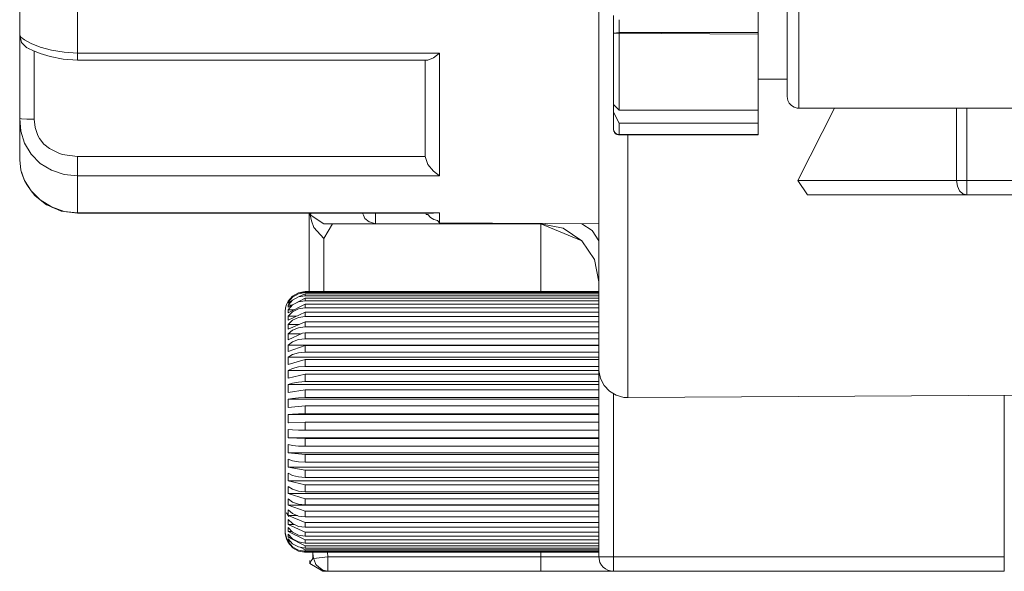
# Model space of a CAD drawing. Header units: millimetres. Extents: x 53056 to 116131, y -669674 to -625124.
# Tile 141 of 168: x 70044 to 70101, y -640675 to -640642. Entities that reach past the tile are written whole.
import ezdxf

# ---------------------------------------------------------------- set-up
doc = ezdxf.new("R2010")
doc.units = ezdxf.units.MM
doc.header["$MEASUREMENT"] = 0
doc.linetypes.add('DGN Style 1', pattern=[536.199087, 0.892178, -535.306909])
doc.layers.add('Tank and Accumulators', color=7, linetype='Continuous', lineweight=0)

# ---------------------------------------------------------------- blocks, each defined once
blk = doc.blocks.new('*U55')
at = {"layer": 'Tank and Accumulators', "color": 7, "linetype": 'Continuous', "lineweight": 0}
for p, q in [((-14506.98, 6756.324), (-14515.14, 6756.324)), ((-14549.901, 6755.413), (-14549.789, 6755.371)), ((-14526.53, 6754.698), (-14526.53, 6752.649)), ((-14515.14, 6751.001), (-14515.48, 6751.636)), ((-14515.14, 6751.748), (-14506.98, 6751.748)), ((-14502.507, 6751.878), (-14504.651, 6747.628)), ((-14526.53, 6750.548), (-14526.529, 6749.362)), ((-14533.33, 6741.101), (-14533.33, 6745.712)), ((-14533.218, 6745.712), (-14533.272, 6745.62)), ((-14525.681, 6745.724), (-14526.046, 6745.715)), ((-14529.443, 6745.078), (-14529.804, 6745.202)), ((-14517.326, 6744.082), (-14519.73, 6745.078)), ((-14519.73, 6745.078), (-14519.73, 6741.101)), ((-14533.578, 6740.721), (-14534.563, 6740.189)), ((-14533.618, 6741.073), (-14533.969, 6740.973)), ((-14533.577, 6741.101), (-14533.577, 6741.101)), ((-14533.577, 6741.041), (-14516.33, 6741.041)), ((-14533.577, 6740.861), (-14516.33, 6740.861)), ((-14534.575, 6740.478), (-14534.565, 6740.416)), ((-14534.575, 6740.311), (-14534.565, 6740.188)), ((-14533.577, 6740.155), (-14516.33, 6740.155)), ((-14534.575, 6740.036), (-14534.565, 6739.854)), ((-14534.575, 6739.658), (-14534.565, 6739.419)), ((-14533.577, 6739.64), (-14516.33, 6739.64)), ((-14534.575, 6739.181), (-14534.565, 6738.89)), ((-14533.577, 6739.028), (-14516.33, 6739.028)), ((-14534.575, 6738.614), (-14534.565, 6738.275)), ((-14534.74, 6735.949), (-14534.74, 6738.015)), ((-14534.575, 6737.966), (-14516.33, 6737.966)), ((-14534.575, 6737.246), (-14534.565, 6736.828)), ((-14533.577, 6736.708), (-14516.33, 6736.708)), ((-14534.575, 6736.467), (-14534.565, 6736.019)), ((-14534.74, 6733.469), (-14534.74, 6735.904)), ((-14534.575, 6735.64), (-14534.565, 6735.169)), ((-14533.577, 6735.815), (-14516.33, 6735.815)), ((-14533.577, 6734.885), (-14516.33, 6734.885)), ((-14534.575, 6734.778), (-14534.565, 6734.292)), ((-14516.33, 6734.778), (-14516.33, 6734.67)), ((-14534.575, 6733.896), (-14516.33, 6733.896)), ((-14534.575, 6733.896), (-14534.565, 6733.401)), ((-14533.577, 6733.931), (-14516.33, 6733.931)), ((-14516.33, 6734.086), (-14516.33, 6734.241)), ((-14516.33, 6734.241), (-14516.33, 6734.086)), ((-14516.33, 6733.931), (-14516.33, 6734.086)), ((-14516.33, 6734.086), (-14516.33, 6733.931)), ((-14516.33, 6733.922), (-14516.33, 6733.924)), ((-14534.74, 6730.998), (-14534.74, 6733.433)), ((-14516.33, 6733.474), (-14516.33, 6733.477)), ((-14516.33, 6732.981), (-14516.33, 6732.978)), ((-14534.565, 6732.512), (-14533.577, 6732.477)), ((-14534.564, 6732.512), (-14516.33, 6732.512)), ((-14534.565, 6731.637), (-14533.577, 6731.534)), ((-14534.74, 6730.953), (-14534.74, 6728.873)), ((-14534.74, 6728.873), (-14534.74, 6730.943)), ((-14534.565, 6730.791), (-14533.577, 6730.621)), ((-14534.565, 6729.987), (-14533.577, 6729.753)), ((-14534.565, 6729.238), (-14533.577, 6728.942)), ((-14534.74, 6728.863), (-14534.74, 6728.863)), ((-14534.74, 6728.856), (-14534.74, 6727.469)), ((-14534.565, 6728.555), (-14533.577, 6728.203)), ((-14534.565, 6727.949), (-14533.577, 6727.547)), ((-14534.565, 6727.43), (-14533.577, 6726.984)), ((-14534.575, 6727.244), (-14534.565, 6727.006)), ((-14534.575, 6726.591), (-14534.565, 6726.468)), ((-14534.57, 6726.362), (-14534.318, 6726.069)), ((-14534.565, 6726.683), (-14533.577, 6726.171)), ((-14534.565, 6726.362), (-14534.492, 6726.322)), ((-14533.291, 6725.129), (-14533.296, 6725.309)), ((-14533.291, 6725.129), (-14533.291, 6725.129)), ((-14516.265, 6725.202), (-14516.263, 6725.199))]:
    blk.add_line(p, q, dxfattribs=at)
at = {"layer": 'Tank and Accumulators', "color": 7, "linetype": 'Continuous', "lineweight": 0, "flags": 128}
for points in [[(-14547.894, 6745.833), (-14547.895, 6745.833), (-14548.463, 6746.073), (-14548.753, 6746.208), (-14549.122, 6746.485), (-14549.434, 6746.748), (-14549.659, 6747.015), (-14549.917, 6747.384), (-14550.043, 6747.62), (-14550.196, 6748.035), (-14550.262, 6748.241), (-14550.33, 6748.832), (-14550.33, 6749.395), (-14550.33, 6750.21), (-14550.33, 6751.266), (-14550.33, 6753.103), (-14550.33, 6754.659), (-14550.33, 6755.722), (-14550.33, 6756.148), (-14550.33, 6758)], [(-14506.98, 6773.923), (-14506.98, 6773.857), (-14506.98, 6773.297), (-14506.98, 6772.766), (-14506.98, 6772.222), (-14506.98, 6770.726), (-14506.98, 6770.432), (-14506.98, 6770.174), (-14506.98, 6769.984), (-14506.98, 6760.823), (-14506.98, 6760.633), (-14506.98, 6760.375), (-14506.98, 6760.081), (-14506.98, 6758.733), (-14506.98, 6758.166), (-14506.98, 6757.612), (-14506.98, 6757.072), (-14506.98, 6756.324), (-14506.98, 6756.222), (-14515.48, 6756.278), (-14515.48, 6757.324)], [(-14504.6, 6755.86), (-14504.6, 6755.861), (-14504.6, 6760.273), (-14504.6, 6765.478), (-14504.6, 6770.682), (-14504.6, 6770.683)], [(-14516.33, 6738.782), (-14516.33, 6745.042), (-14516.33, 6754.418), (-14516.33, 6765.47)], [(-14505.28, 6765.471), (-14505.28, 6760.533), (-14505.28, 6756.348)], [(-14525.68, 6760.382), (-14546.93, 6760.382), (-14546.93, 6758.56), (-14546.93, 6756.799), (-14546.93, 6755.113), (-14525.68, 6755.113)], [(-14515.48, 6756.278), (-14515.48, 6756.278), (-14515.14, 6756.324), (-14515.14, 6757.071)], [(-14506.98, 6750.327), (-14506.98, 6750.3), (-14515.14, 6750.3), (-14515.186, 6750.3), (-14515.276, 6750.325), (-14515.355, 6750.373), (-14515.418, 6750.441), (-14515.46, 6750.523), (-14515.479, 6750.614), (-14515.48, 6750.64), (-14515.48, 6750.662), (-14515.48, 6751.636), (-14515.48, 6751.793), (-14515.48, 6751.948), (-14515.48, 6752.095), (-14515.48, 6756.278)], [(-14515.48, 6752.095), (-14515.14, 6751.748), (-14515.14, 6756.276)], [(-14505.28, 6756.348), (-14505.28, 6756.342), (-14505.28, 6753.546)], [(-14549.904, 6755.414), (-14550.216, 6755.723), (-14550.33, 6756.148), (-14550.262, 6756.048), (-14550.043, 6755.885), (-14549.659, 6755.68), (-14549.122, 6755.467), (-14548.463, 6755.283), (-14547.718, 6755.158), (-14546.93, 6755.113), (-14546.93, 6754.871), (-14546.93, 6754.727), (-14546.93, 6754.702)], [(-14506.98, 6756.222), (-14506.98, 6751.748), (-14506.98, 6751.454), (-14506.98, 6751.194), (-14506.98, 6751.001), (-14506.98, 6750.327)], [(-14504.6, 6751.878), (-14504.6, 6752.913), (-14504.6, 6755.86)], [(-14525.68, 6747.907), (-14546.93, 6747.907), (-14547.718, 6747.988), (-14548.462, 6748.23), (-14549.122, 6748.628), (-14549.658, 6749.167), (-14550.043, 6749.814), (-14550.262, 6750.53), (-14550.33, 6751.266), (-14550.216, 6751.248), (-14549.904, 6751.235), (-14549.48, 6751.231), (-14549.48, 6752.761), (-14549.48, 6754.058), (-14549.48, 6754.944), (-14549.48, 6755.234)], [(-14549.801, 6755.377), (-14549.806, 6755.379), (-14549.558, 6755.265), (-14549.133, 6755.093), (-14548.535, 6754.905), (-14547.781, 6754.756), (-14546.93, 6754.702), (-14526.364, 6754.698), (-14526.364, 6754.698)], [(-14526.53, 6750.725), (-14526.529, 6749.041), (-14526.364, 6748.565), (-14526.046, 6748.17), (-14525.68, 6747.907), (-14525.68, 6749.891), (-14525.68, 6752.316), (-14525.68, 6755.113), (-14526.046, 6754.836), (-14526.364, 6754.698)], [(-14505.28, 6753.578), (-14505.28, 6753.578), (-14506.98, 6753.578), (-14506.98, 6753.578)], [(-14505.28, 6753.539), (-14505.28, 6752.558), (-14505.241, 6752.33), (-14505.156, 6752.165), (-14505.029, 6752.03), (-14504.871, 6751.934), (-14504.693, 6751.884), (-14504.6, 6751.878), (-14481.48, 6751.881), (-14481.48, 6751.881)], [(-14526.53, 6752.649), (-14526.53, 6750.725), (-14526.53, 6750.723)], [(-14495.329, 6751.879), (-14495.329, 6747.628), (-14504.651, 6747.628), (-14504.082, 6746.778)], [(-14494.728, 6747.622), (-14494.728, 6747.302), (-14494.728, 6747.027), (-14494.728, 6746.842), (-14494.728, 6746.778), (-14494.958, 6746.842), (-14495.153, 6747.027), (-14495.283, 6747.302), (-14495.329, 6747.628), (-14495.153, 6747.628), (-14494.948, 6747.628), (-14494.728, 6747.628), (-14494.728, 6751.879)], [(-14526.529, 6749.043), (-14526.529, 6749.041), (-14546.93, 6749.041), (-14547.832, 6749.164), (-14548.079, 6749.245), (-14548.574, 6749.497), (-14548.904, 6749.766), (-14549.163, 6750.086), (-14549.265, 6750.263), (-14549.429, 6750.736), (-14549.48, 6751.231)], [(-14526.53, 6750.688), (-14526.53, 6750.548), (-14526.53, 6750.548)], [(-14515.48, 6750.662), (-14515.454, 6750.534), (-14515.381, 6750.425), (-14515.27, 6750.353), (-14515.14, 6750.327), (-14515.14, 6751.001), (-14506.98, 6751.001)], [(-14515.14, 6750.3), (-14515.14, 6750.3), (-14515.14, 6750.327)], [(-14515.14, 6750.327), (-14515.14, 6750.327), (-14506.98, 6750.327)], [(-14514.63, 6750.301), (-14514.63, 6743.84), (-14514.63, 6743.839)], [(-14549.918, 6747.385), (-14549.921, 6747.391), (-14550.043, 6747.619), (-14550.193, 6748.022), (-14550.262, 6748.24), (-14550.33, 6748.832)], [(-14546.93, 6749.041), (-14546.93, 6748.624), (-14546.93, 6748.211), (-14546.93, 6747.907), (-14546.93, 6747.016), (-14546.93, 6746.286), (-14546.93, 6745.724), (-14525.68, 6745.724)], [(-14546.93, 6745.705), (-14546.93, 6745.724), (-14547.718, 6745.813), (-14548.463, 6746.073), (-14549.122, 6746.485), (-14549.659, 6747.015), (-14550.043, 6747.62), (-14550.262, 6748.241)], [(-14481.48, 6747.628), (-14481.48, 6747.628), (-14494.728, 6747.628), (-14494.728, 6747.626)], [(-14549.452, 6746.77), (-14549.465, 6746.782), (-14549.613, 6746.962)], [(-14548.772, 6746.222), (-14548.798, 6746.235), (-14549.122, 6746.485), (-14549.192, 6746.545)], [(-14480.63, 6746.778), (-14494.728, 6746.778), (-14504.082, 6746.778), (-14504.082, 6746.778)], [(-14547.908, 6745.839), (-14547.918, 6745.84), (-14548.443, 6746.065)], [(-14526.046, 6745.715), (-14526.046, 6745.715), (-14546.93, 6745.705), (-14547.894, 6745.833)], [(-14533.33, 6745.078), (-14533.33, 6745.281), (-14533.33, 6745.281)], [(-14533.29, 6745.712), (-14533.272, 6745.62), (-14532.48, 6745.078), (-14531.206, 6745.078), (-14529.442, 6745.078), (-14529.443, 6745.078)], [(-14532.48, 6744.228), (-14532.48, 6744.228), (-14533.059, 6744.871), (-14533.203, 6745.258), (-14533.272, 6745.62)], [(-14529.805, 6745.202), (-14529.808, 6745.203), (-14530.07, 6745.394), (-14530.156, 6745.593), (-14530.207, 6745.713)], [(-14529.442, 6745.078), (-14529.442, 6745.142), (-14529.442, 6745.327), (-14529.442, 6745.602), (-14529.442, 6745.713)], [(-14516.33, 6745.078), (-14516.33, 6745.078), (-14525.68, 6745.15), (-14525.796, 6745.275), (-14526.019, 6745.337), (-14526.217, 6745.456), (-14526.375, 6745.624), (-14526.463, 6745.631), (-14526.489, 6745.715)], [(-14525.68, 6745.15), (-14525.68, 6745.15), (-14525.68, 6745.724), (-14525.681, 6745.724)], [(-14533.33, 6745.078), (-14533.33, 6745.078), (-14533.33, 6745.078)], [(-14533.33, 6743.41), (-14533.33, 6745.078), (-14533.33, 6745.078)], [(-14532.48, 6745.078), (-14531.967, 6745.078), (-14531.967, 6745.078)], [(-14532.48, 6741.101), (-14532.48, 6744.228), (-14531.967, 6745.078)], [(-14529.442, 6745.078), (-14529.442, 6745.078), (-14519.73, 6745.078), (-14518.429, 6744.819), (-14517.326, 6744.082), (-14516.589, 6742.979), (-14516.33, 6741.678), (-14516.33, 6741.678)], [(-14519.73, 6745.078), (-14519.73, 6745.078), (-14519.73, 6745.104)], [(-14516.33, 6744.091), (-14516.725, 6744.683), (-14517.328, 6745.086)], [(-14514.63, 6743.839), (-14514.63, 6737.207), (-14514.63, 6734.878)], [(-14534.316, 6740.777), (-14534.565, 6740.534), (-14534.575, 6740.534), (-14534.316, 6740.836), (-14533.969, 6741.033), (-14533.577, 6741.101)], [(-14534.316, 6740.778), (-14534.575, 6740.478), (-14534.482, 6740.478)], [(-14516.33, 6740.963), (-14516.33, 6740.963), (-14533.577, 6740.963), (-14533.969, 6740.795), (-14534.316, 6740.604), (-14534.565, 6740.416), (-14534.564, 6740.416)], [(-14533.969, 6740.973), (-14533.969, 6740.973), (-14534.316, 6740.778), (-14534.316, 6740.778)], [(-14533.969, 6740.973), (-14533.577, 6741.041), (-14533.577, 6741.059), (-14533.577, 6741.073), (-14533.577, 6741.085)], [(-14533.577, 6740.963), (-14533.577, 6740.932), (-14533.577, 6740.898), (-14533.577, 6740.861), (-14533.969, 6740.795)], [(-14516.33, 6741.085), (-14516.33, 6741.085), (-14533.577, 6741.085), (-14533.617, 6741.073)], [(-14516.33, 6740.722), (-14516.33, 6740.722), (-14533.577, 6740.722), (-14533.578, 6740.721)], [(-14533.577, 6741.101), (-14516.33, 6741.101), (-14516.33, 6741.101)], [(-14533.577, 6740.722), (-14533.577, 6740.672), (-14533.577, 6740.62), (-14533.577, 6740.564), (-14516.33, 6740.564)], [(-14534.575, 6740.534), (-14534.575, 6740.534), (-14534.666, 6740.346), (-14534.721, 6740.146), (-14534.74, 6739.938), (-14534.74, 6739.718), (-14534.74, 6739.07), (-14534.74, 6738.035), (-14534.74, 6735.932), (-14534.74, 6733.451), (-14534.74, 6730.97), (-14534.74, 6728.863), (-14534.74, 6728.863)], [(-14534.316, 6740.604), (-14534.575, 6740.311), (-14534.336, 6740.311)], [(-14533.577, 6740.564), (-14533.969, 6740.5), (-14534.316, 6740.317), (-14534.575, 6740.036), (-14534.213, 6740.036)], [(-14533.577, 6740.367), (-14533.577, 6740.299), (-14533.577, 6740.228), (-14533.577, 6740.155), (-14533.969, 6740.095), (-14534.316, 6739.923), (-14534.575, 6739.658), (-14534.076, 6739.658)], [(-14516.33, 6740.367), (-14516.33, 6740.367), (-14533.577, 6740.367), (-14534.565, 6739.854), (-14534.564, 6739.854)], [(-14533.577, 6739.902), (-14533.577, 6739.817), (-14533.577, 6739.73), (-14533.577, 6739.64), (-14533.969, 6739.585), (-14534.316, 6739.426), (-14534.575, 6739.181), (-14533.919, 6739.181)], [(-14516.33, 6739.902), (-14516.33, 6739.902), (-14533.577, 6739.902), (-14534.565, 6739.419), (-14534.564, 6739.419)], [(-14533.577, 6739.336), (-14533.577, 6739.236), (-14533.577, 6739.133), (-14533.577, 6739.028), (-14533.969, 6738.978), (-14534.316, 6738.834), (-14534.575, 6738.614), (-14533.843, 6738.614)], [(-14516.33, 6739.336), (-14516.33, 6739.336), (-14533.577, 6739.336), (-14534.565, 6738.89), (-14534.564, 6738.89)], [(-14533.577, 6738.327), (-14533.969, 6738.284), (-14534.316, 6738.158), (-14534.575, 6737.966), (-14534.565, 6737.584)], [(-14516.33, 6738.677), (-14516.33, 6738.677), (-14533.577, 6738.677), (-14533.735, 6738.665), (-14534.565, 6738.275), (-14534.564, 6738.275)], [(-14533.577, 6738.677), (-14533.577, 6738.562), (-14533.577, 6738.446), (-14533.577, 6738.327), (-14516.33, 6738.327)], [(-14514.617, 6734.878), (-14514.63, 6734.878), (-14514.862, 6734.893), (-14515.307, 6735.018), (-14515.703, 6735.259), (-14516.019, 6735.597), (-14516.232, 6736.008), (-14516.326, 6736.462), (-14516.33, 6736.578), (-14516.33, 6738.776)], [(-14516.33, 6737.935), (-14516.33, 6737.935), (-14533.577, 6737.935), (-14534.565, 6737.584), (-14534.564, 6737.584)], [(-14533.577, 6737.935), (-14533.577, 6737.809), (-14533.577, 6737.68), (-14533.577, 6737.55), (-14516.33, 6737.55)], [(-14533.577, 6737.55), (-14533.969, 6737.514), (-14534.316, 6737.408), (-14534.575, 6737.246), (-14516.33, 6737.246)], [(-14533.577, 6737.123), (-14533.577, 6736.986), (-14533.577, 6736.848), (-14533.577, 6736.708), (-14533.969, 6736.679), (-14534.316, 6736.595), (-14534.575, 6736.467), (-14516.33, 6736.467)], [(-14516.33, 6737.123), (-14516.33, 6737.123), (-14533.577, 6737.123), (-14534.565, 6736.828), (-14534.564, 6736.828)], [(-14533.577, 6736.253), (-14533.577, 6736.108), (-14533.577, 6735.962), (-14533.577, 6735.815), (-14533.969, 6735.794), (-14534.316, 6735.733), (-14534.575, 6735.64), (-14516.33, 6735.64)], [(-14516.33, 6736.253), (-14516.33, 6736.253), (-14533.577, 6736.253), (-14534.565, 6736.019), (-14534.563, 6736.019)], [(-14516.33, 6736.578), (-14516.33, 6725.528), (-14516.265, 6725.202), (-14516.17, 6725.031), (-14516.081, 6724.927), (-14515.939, 6724.818), (-14515.805, 6724.742), (-14515.653, 6724.703), (-14515.48, 6724.678), (-14492.53, 6724.678), (-14492.53, 6724.742), (-14492.53, 6724.927), (-14492.53, 6725.202), (-14492.53, 6725.528), (-14492.53, 6735.01)], [(-14533.577, 6735.339), (-14533.577, 6735.188), (-14533.577, 6735.037), (-14533.577, 6734.885), (-14533.969, 6734.872), (-14534.316, 6734.835), (-14534.575, 6734.778), (-14516.33, 6734.778)], [(-14516.33, 6735.339), (-14516.33, 6735.339), (-14533.577, 6735.339), (-14534.565, 6735.169), (-14534.563, 6735.169)], [(-14516.33, 6725.528), (-14516.33, 6725.528), (-14516.265, 6725.528), (-14516.081, 6725.528), (-14515.805, 6725.528), (-14515.48, 6725.528), (-14515.48, 6735.124)], [(-14516.33, 6734.877), (-14516.33, 6734.877), (-14516.33, 6734.778)], [(-14438.13, 6735.336), (-14438.13, 6735.336), (-14514.61, 6734.878)], [(-14516.33, 6734.395), (-14516.33, 6734.395), (-14533.577, 6734.395), (-14534.565, 6734.292), (-14534.561, 6734.292)], [(-14533.577, 6734.395), (-14533.577, 6734.241), (-14533.577, 6734.086), (-14533.577, 6733.931), (-14533.579, 6733.931)], [(-14516.33, 6734.421), (-14516.33, 6734.42), (-14516.33, 6734.39), (-14516.33, 6734.39)], [(-14516.33, 6734.241), (-14516.33, 6734.42), (-14516.33, 6734.241)], [(-14533.58, 6733.931), (-14533.969, 6733.927), (-14534.316, 6733.915), (-14534.575, 6733.896), (-14534.575, 6733.896)], [(-14516.33, 6733.922), (-14516.33, 6733.922), (-14516.33, 6733.931)], [(-14516.33, 6733.436), (-14516.33, 6733.436), (-14533.577, 6733.436), (-14534.565, 6733.401), (-14534.555, 6733.401)], [(-14533.577, 6733.436), (-14533.577, 6733.281), (-14533.577, 6733.126), (-14533.577, 6732.971)], [(-14534.571, 6733.006), (-14534.575, 6733.006), (-14534.316, 6732.987), (-14533.969, 6732.975), (-14533.577, 6732.971), (-14516.33, 6732.971), (-14516.33, 6732.971)], [(-14534.575, 6733.006), (-14534.565, 6732.512), (-14534.564, 6732.512)], [(-14534.574, 6732.124), (-14534.575, 6732.124), (-14534.316, 6732.067), (-14533.969, 6732.03), (-14533.577, 6732.018), (-14516.33, 6732.018), (-14516.33, 6732.018)], [(-14534.575, 6732.124), (-14534.565, 6731.637), (-14516.33, 6731.637)], [(-14533.577, 6732.018), (-14533.577, 6732.17), (-14533.577, 6732.324), (-14533.577, 6732.477), (-14516.33, 6732.477)], [(-14516.33, 6732.52), (-14516.33, 6732.522), (-14516.33, 6732.529)], [(-14516.33, 6732.025), (-14516.33, 6732.025), (-14516.33, 6732.018), (-14516.33, 6731.957), (-14516.33, 6731.897), (-14516.33, 6731.837), (-14516.33, 6731.837)], [(-14533.577, 6731.087), (-14533.577, 6731.235), (-14533.577, 6731.384), (-14533.577, 6731.534), (-14516.33, 6731.534)], [(-14534.574, 6731.262), (-14534.575, 6731.262), (-14534.316, 6731.169), (-14533.969, 6731.108), (-14533.577, 6731.087), (-14516.33, 6731.087), (-14516.33, 6731.087)], [(-14534.575, 6731.262), (-14534.565, 6730.791), (-14516.33, 6730.791)], [(-14534.575, 6730.435), (-14534.575, 6730.435), (-14534.316, 6730.307), (-14533.969, 6730.223), (-14533.577, 6730.194), (-14516.33, 6730.194), (-14516.33, 6730.194)], [(-14534.575, 6730.435), (-14534.565, 6729.987), (-14516.33, 6729.987)], [(-14533.577, 6730.194), (-14533.577, 6730.335), (-14533.577, 6730.477), (-14533.577, 6730.621), (-14516.33, 6730.621)], [(-14534.575, 6729.656), (-14534.575, 6729.656), (-14534.316, 6729.494), (-14533.969, 6729.389), (-14533.577, 6729.352), (-14516.33, 6729.352), (-14516.33, 6729.352)], [(-14534.575, 6729.656), (-14534.565, 6729.238), (-14516.33, 6729.238)], [(-14533.577, 6729.352), (-14533.577, 6729.484), (-14533.577, 6729.617), (-14533.577, 6729.753), (-14516.33, 6729.753)], [(-14534.74, 6728.856), (-14534.74, 6727.457), (-14534.74, 6726.964), (-14534.737, 6726.946)], [(-14534.575, 6728.936), (-14534.575, 6728.936), (-14534.316, 6728.744), (-14533.969, 6728.618), (-14533.577, 6728.575), (-14516.33, 6728.575), (-14516.33, 6728.575)], [(-14534.575, 6728.936), (-14534.565, 6728.555), (-14516.33, 6728.555)], [(-14533.577, 6728.575), (-14533.577, 6728.695), (-14533.577, 6728.818), (-14533.577, 6728.942), (-14516.33, 6728.942)], [(-14534.662, 6728.101), (-14534.672, 6728.117), (-14534.565, 6727.949)], [(-14534.575, 6728.288), (-14534.575, 6728.288), (-14534.316, 6728.068), (-14533.969, 6727.924), (-14533.577, 6727.874), (-14516.33, 6727.874), (-14516.33, 6727.874)], [(-14534.575, 6728.288), (-14534.565, 6727.949), (-14534.028, 6727.949)], [(-14534.565, 6727.949), (-14534.527, 6727.899), (-14534.53, 6727.904)], [(-14533.577, 6727.874), (-14533.577, 6727.982), (-14533.577, 6728.091), (-14533.577, 6728.203), (-14516.33, 6728.203)], [(-14534.575, 6727.721), (-14534.575, 6727.721), (-14534.316, 6727.476), (-14533.969, 6727.317), (-14533.577, 6727.262), (-14516.33, 6727.262), (-14516.33, 6727.262)], [(-14534.575, 6727.721), (-14534.565, 6727.43), (-14534.213, 6727.43)], [(-14533.577, 6727.262), (-14533.577, 6727.355), (-14533.577, 6727.45), (-14533.577, 6727.547), (-14516.33, 6727.547)], [(-14534.74, 6726.964), (-14534.74, 6726.964), (-14534.737, 6726.884), (-14534.672, 6726.574), (-14534.575, 6726.368), (-14534.575, 6726.368)], [(-14534.737, 6726.946), (-14534.737, 6726.946), (-14534.672, 6726.638), (-14534.575, 6726.368), (-14534.57, 6726.362)], [(-14534.575, 6727.244), (-14534.575, 6727.244), (-14534.316, 6726.98), (-14533.969, 6726.807), (-14533.577, 6726.747), (-14516.33, 6726.747), (-14516.33, 6726.747)], [(-14534.575, 6726.866), (-14534.575, 6726.866), (-14534.316, 6726.585), (-14533.969, 6726.402), (-14533.577, 6726.338), (-14516.33, 6726.338), (-14516.33, 6726.338)], [(-14534.575, 6726.866), (-14534.565, 6726.683), (-14534.406, 6726.683)], [(-14516.33, 6726.523), (-14533.577, 6726.523), (-14534.565, 6727.006), (-14534.341, 6727.006)], [(-14533.577, 6726.747), (-14533.577, 6726.823), (-14533.577, 6726.902), (-14533.577, 6726.984), (-14516.33, 6726.984)], [(-14534.575, 6726.591), (-14534.575, 6726.591), (-14534.316, 6726.298), (-14533.969, 6726.108), (-14533.577, 6726.041), (-14516.33, 6726.041), (-14516.33, 6726.041)], [(-14534.575, 6726.424), (-14534.575, 6726.424), (-14534.527, 6726.36), (-14534.316, 6726.124), (-14534.04, 6725.968), (-14533.969, 6725.929), (-14533.735, 6725.883), (-14533.577, 6725.861), (-14516.33, 6725.861), (-14516.33, 6725.861)], [(-14534.575, 6726.424), (-14534.565, 6726.362), (-14534.528, 6726.362)], [(-14534.374, 6726.365), (-14534.565, 6726.468), (-14534.466, 6726.468)], [(-14533.577, 6726.523), (-14533.577, 6726.458), (-14533.577, 6726.397), (-14533.577, 6726.338)], [(-14534.317, 6726.067), (-14534.316, 6726.066), (-14533.969, 6725.869), (-14533.613, 6725.807)], [(-14516.33, 6725.934), (-14533.577, 6725.934), (-14533.867, 6726.091)], [(-14533.688, 6725.877), (-14533.577, 6725.815), (-14516.33, 6725.815)], [(-14533.586, 6725.803), (-14533.577, 6725.801), (-14516.33, 6725.801), (-14516.33, 6725.801)], [(-14533.577, 6726.041), (-14533.577, 6726.082), (-14533.577, 6726.125), (-14533.577, 6726.171), (-14516.33, 6726.171)], [(-14533.577, 6725.934), (-14533.577, 6725.907), (-14533.577, 6725.882), (-14533.577, 6725.861)], [(-14533.577, 6725.801), (-14533.577, 6725.803), (-14533.577, 6725.807), (-14533.577, 6725.815)], [(-14533.122, 6725.801), (-14533.118, 6725.748), (-14533.079, 6725.427)], [(-14533.118, 6725.427), (-14533.118, 6725.532), (-14533.118, 6725.639), (-14533.118, 6725.748)], [(-14532.269, 6725.801), (-14532.236, 6725.528), (-14533.079, 6725.427), (-14533.08, 6725.427)], [(-14519.73, 6725.801), (-14519.73, 6725.528), (-14518.429, 6725.528), (-14517.326, 6725.528), (-14516.589, 6725.528), (-14516.33, 6725.528)], [(-14533.08, 6725.427), (-14533.118, 6725.427), (-14533.12, 6725.425), (-14533.156, 6725.376), (-14533.213, 6725.289), (-14533.253, 6725.217), (-14533.279, 6725.159), (-14533.289, 6725.134), (-14533.29, 6725.131), (-14533.291, 6725.129), (-14533.291, 6725.129)], [(-14532.236, 6724.678), (-14532.538, 6724.678), (-14533.291, 6725.129)], [(-14516.33, 6724.678), (-14516.725, 6724.678), (-14518.104, 6724.678), (-14519.73, 6724.678), (-14532.236, 6724.678), (-14532.526, 6724.74), (-14532.779, 6724.924), (-14532.938, 6725.069), (-14533.053, 6725.355), (-14533.079, 6725.427), (-14533.079, 6725.426)], [(-14532.236, 6724.678), (-14532.236, 6724.742), (-14532.236, 6724.927), (-14532.236, 6725.202), (-14532.236, 6725.528), (-14519.73, 6725.528), (-14519.73, 6725.202), (-14519.73, 6724.927), (-14519.73, 6724.742), (-14519.73, 6724.678)], [(-14515.487, 6724.679), (-14515.48, 6724.678), (-14515.48, 6724.742), (-14515.48, 6724.927), (-14515.48, 6725.202), (-14515.48, 6725.528), (-14492.53, 6725.528)], [(-14515.48, 6724.678), (-14515.804, 6724.678), (-14516.33, 6724.678)]]:
    blk.add_lwpolyline(points, dxfattribs=at)

msp = doc.modelspace()

# ---------------------------------------------------------------- block references
at = {"color": 7, "linetype": 'DGN Style 1', "lineweight": 0}
msp.add_blockref('*U55', (84593.95, -647399.35), dxfattribs=at)

doc.saveas('drawing.dxf')
